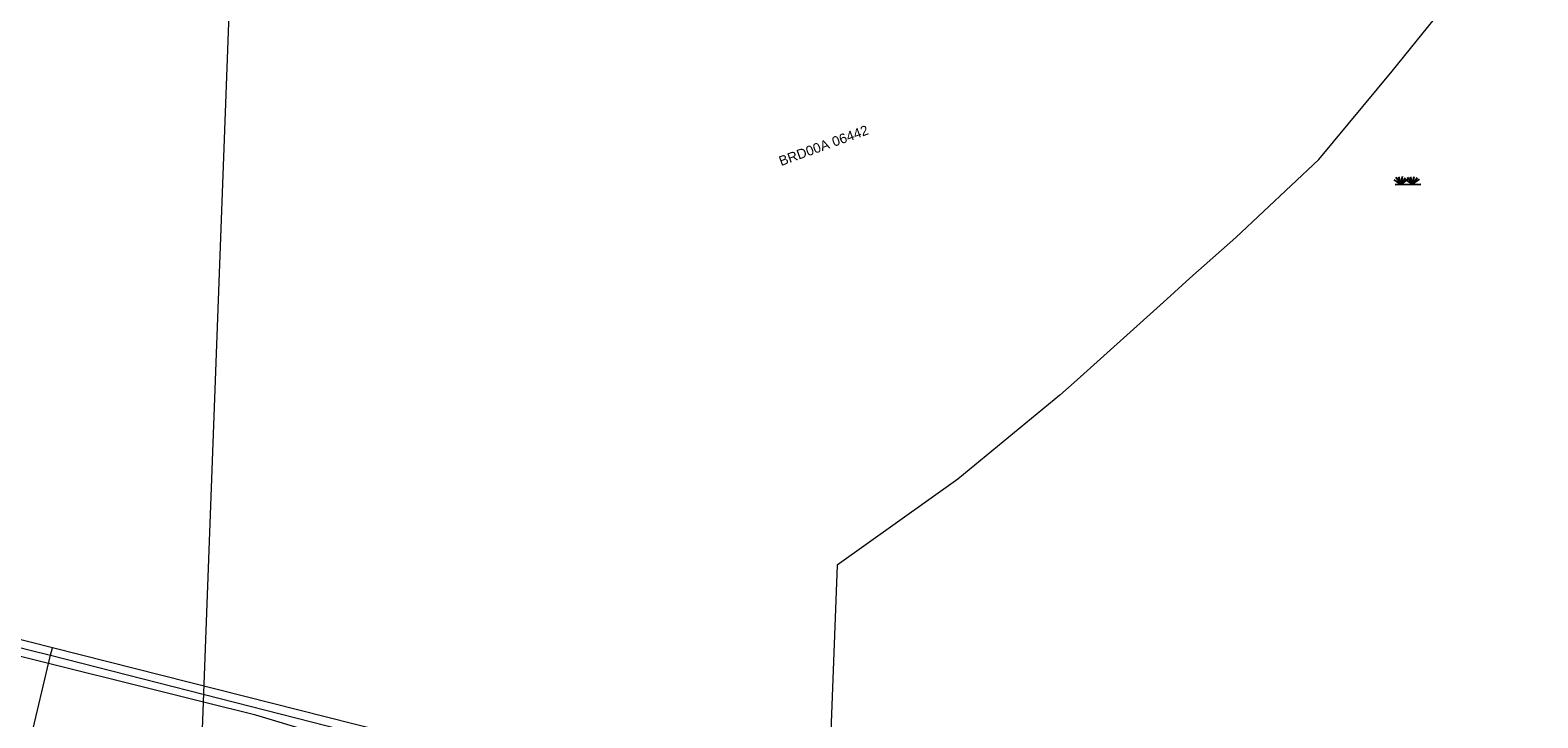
# Model space of a CAD drawing. Header units: metres. Extents: x 95652 to 96661, y 430734 to 431486.
# Tile 18 of 62: x 96000 to 96113, y 431084 to 431135. Entities that reach past the tile are written whole.
import ezdxf

# ---------------------------------------------------------------- set-up
doc = ezdxf.new("R2010")
doc.units = ezdxf.units.M
doc.layers.get('0').update_dxf_attribs({"linetype": 'CONTINUOUS'})
doc.layers.add('BAR_SYMBOLEN', color=7, linetype='CONTINUOUS', true_color=0x707070)
for name, color, linetype in [('BAR_WATER', 7, 'CONTINUOUS'), ('BRK_Kadastrale percelen en nummers', 7, 'CONTINUOUS'), ('BRK_Kadatrale percelen', 7, 'CONTINUOUS')]:
    doc.layers.add(name, color=color, linetype=linetype)
doc.styles.add('NLCS-ISO', font='NLCS-ISO.ttf')

# ---------------------------------------------------------------- blocks, each defined once
blk = doc.blocks.new('gras_templ_1')
at = {"color": 8, "true_color": 0x707070, "flags": 128}
for points in [[(-0.376, -0.169), (-0.752, 0.081)], [(-0.376, -0.169), (-0.657, 0.202)], [(-0.376, -0.169), (-0.488, 0.24)], [(-0.376, -0.169), (-0.291, 0.251)], [(-0.376, -0.169), (-0.131, 0.191)], [(-0.376, -0.169), (-0.007, 0.103)], [(0.247, -0.165), (-0.129, 0.086)], [(0.247, -0.165), (-0.034, 0.206)], [(0.247, -0.165), (0.135, 0.245)], [(0.247, -0.165), (0.332, 0.255)], [(0.247, -0.165), (0.492, 0.196)], [(0.247, -0.165), (0.616, 0.107)], [(-0.688, -0.172), (0.688, -0.161)]]:
    blk.add_lwpolyline(points, dxfattribs=at)

msp = doc.modelspace()

# ---------------------------------------------------------------- linework, layer by layer
at = {"layer": 'BAR_WATER', "color": 8, "linetype": 'Continuous', "lineweight": 0, "ltscale": 0.01, "true_color": 0x707070, "flags": 128}
for points in [[(96274.26, 431216.72, 0.352419), (96269.69, 431217.12), (96257.78, 431213.73), (96198.41, 431196.87), (96190.31, 431189.29), (96173.03, 431184.61), (96164.77, 431187.01), (96100.43, 431168.82), (96064.64, 431158.51), (96028.82, 431148.45), (96000, 431141.04), (95989.57, 431139.09), (95965.01, 431133.61), (95949.65, 431131.33), (95934.75, 431128.39), (95931.21, 431121.3), (95930.63, 431116.41), (95930.78, 431109.67), (95935.96, 431104.38), (95943.36, 431102.4), (95981.02, 431093.77), (96000, 431088.92), (96001.53, 431088.53)], [(96001.68, 431089.09), (96000, 431089.52), (95934.92, 431106.1), (95931.79, 431110.54), (95931.42, 431116.24), (95931.98, 431121.03), (95935.35, 431127.51), (95937.89, 431128.08), (95947.9, 431130.25), (95965.57, 431133.03), (95989.92, 431138.38), (96000, 431140.22), (96029.02, 431147.67), (96064.85, 431157.74), (96164.77, 431186.17), (96173.02, 431183.78), (96190.71, 431188.57), (96198.03, 431193.54), (96200.71, 431195.1), (96222.22, 431200.89), (96250.97, 431208.91), (96268.36, 431214.38, -0.242297), (96271.37, 431214.6)], [(96001.53, 431088.53), (96079.62, 431068.57), (96102.21, 431062.43, -0.536495), (96098.26, 431056.44)]]:
    msp.add_lwpolyline(points, format="xyb", dxfattribs=at)
for points in [[(96001.53, 431088.53), (96001.68, 431089.09)], [(96101.56, 431054.16), (96104.31, 431056.12), (96105.76, 431057.57), (96106.31, 431060.69), (96104.57, 431062.55), (96079.6, 431069.34), (96001.68, 431089.09)], [(96000, 431082.09), (96001.53, 431088.53)]]:
    msp.add_lwpolyline(points, dxfattribs=at)
at = {"layer": 'BRK_Kadastrale percelen en nummers', "color": 75, "lineweight": 5, "ltscale": 3.900864, "true_color": 0x739642, "flags": 128}
for points in [[(96096.4, 431125.64), (96101.88, 431132.24), (96103.66, 431134.48), (96105.47, 431136.69), (96109.58, 431141.94), (96113.24, 431147.46), (96115.83, 431152.09), (96116.68, 431153.64), (96117.47, 431155.07), (96119.82, 431159.36), (96120.56, 431160.75), (96123.42, 431166.38), (96124.98, 431170.05), (96126, 431172.5), (96127.63, 431176.04), (96127.97, 431176.8), (96109.68, 431171.34), (96089.87, 431165.65), (96066.17, 431159.59), (96046.65, 431153.52), (96026.36, 431148.12), (96015.22, 431145.24)], [(96012.97, 431085.01), (96015.22, 431145.24), (96009.11, 431143.66), (96000.29, 431142.62), (95989.11, 431139.87), (95973.56, 431136.55), (95959.82, 431133.9), (95952.48, 431132.75), (95951.33, 431099.88)], [(96096.4, 431125.64), (96090.18, 431119.81), (96086.74, 431116.76), (96085.01, 431115.18), (96078.32, 431109.14), (96077.01, 431107.99), (96069.4, 431101.72), (96060.36, 431095.28), (96059.52, 431072.99), (96061.62, 431072.47)], [(96011.56, 431047.24), (96012.97, 431085.01), (95997.16, 431088.97), (95976.4, 431094.27), (95951.33, 431099.88), (95950.02, 431062.23)], [(96058.11, 431035.9), (96059.52, 431072.99), (96032.33, 431079.77), (96027.97, 431081.19), (96024.75, 431081.67), (96016.88, 431084.04), (96012.97, 431085.01)]]:
    msp.add_lwpolyline(points, dxfattribs=at)
at = {"layer": 'BRK_Kadatrale percelen', "color": 75, "linetype": 'Continuous', "lineweight": 5, "ltscale": 0.01, "true_color": 0x739642, "flags": 128}
for points in [[(96096.4, 431125.64), (96101.88, 431132.24), (96103.66, 431134.48), (96105.47, 431136.69), (96109.58, 431141.94), (96113.24, 431147.46), (96115.83, 431152.09), (96116.68, 431153.64), (96117.47, 431155.07), (96119.82, 431159.36), (96120.56, 431160.75), (96123.42, 431166.38), (96124.98, 431170.05), (96126, 431172.5), (96127.63, 431176.04), (96127.97, 431176.8), (96109.68, 431171.34), (96089.87, 431165.65), (96066.17, 431159.59), (96046.65, 431153.52), (96026.36, 431148.12), (96015.22, 431145.24)], [(96012.97, 431085.01), (96015.22, 431145.24), (96009.11, 431143.66), (96000.29, 431142.62), (95989.11, 431139.87), (95973.56, 431136.55), (95959.82, 431133.9), (95952.48, 431132.75), (95951.33, 431099.88)], [(96096.4, 431125.64), (96090.18, 431119.81), (96086.74, 431116.76), (96085.01, 431115.18), (96078.32, 431109.14), (96077.01, 431107.99), (96069.4, 431101.72), (96060.36, 431095.28), (96059.52, 431072.99), (96061.62, 431072.47)], [(96058.11, 431035.9), (96059.52, 431072.99), (96032.33, 431079.77), (96027.97, 431081.19), (96024.75, 431081.67), (96016.88, 431084.04), (96012.97, 431085.01)]]:
    msp.add_lwpolyline(points, dxfattribs=at)
msp.add_lwpolyline([(95951.33, 431099.88), (95950.02, 431062.23), (96011.56, 431047.24), (96012.97, 431085.01), (95997.16, 431088.97), (95976.4, 431094.27)], close=True, dxfattribs=at)

# ---------------------------------------------------------------- block references
at = {"layer": 'BAR_SYMBOLEN', "xscale": 1.388696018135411, "yscale": 1.388696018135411}
msp.add_blockref('gras_templ_1', (96103.06, 431124.01), dxfattribs=at)

# ---------------------------------------------------------------- texts
at = {"layer": 'BRK_Kadastrale percelen en nummers', "color": 8, "true_color": 0x707070, "insert": (96059.35, 431126.68), "char_height": 0.725, "attachment_point": 5, "rotation": 20, "style": 'NLCS-ISO'}
msp.add_mtext('{{\\fArial|b0|i0;BRD00A 06442}}', dxfattribs=at)

doc.saveas('drawing.dxf')
